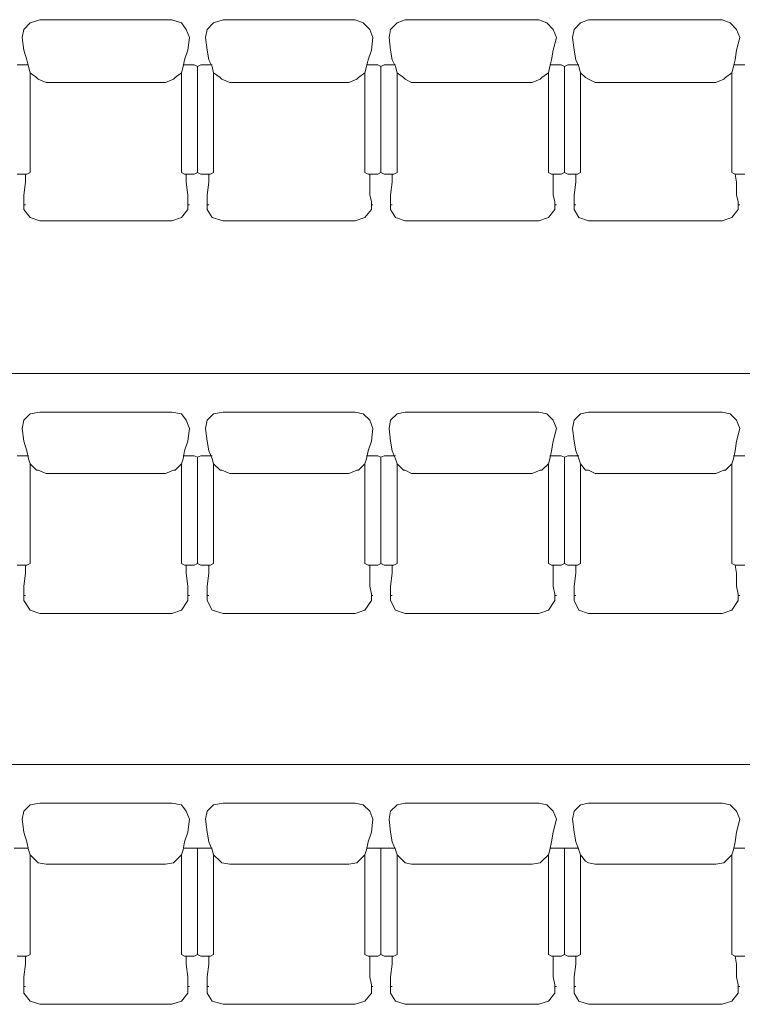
# Model space of a CAD drawing. Header units: inches. Extents: x -1441 to 3871, y -4351 to 2413.
# Tile 217 of 256: x 523 to 714, y -84 to 175. Entities that reach past the tile are written whole.
import ezdxf

# ---------------------------------------------------------------- set-up
doc = ezdxf.new("R2010")
doc.units = ezdxf.units.IN
doc.header["$MEASUREMENT"] = 0
doc.layers.add('at_Entity', color=7, linetype='Continuous')

msp = doc.modelspace()

# ---------------------------------------------------------------- linework, layer by layer
at = {"layer": 'at_Entity', "color": 7, "lineweight": 15}
for p, q in [((526.20722, 174.45503), (524.51372, 172.76153)), ((528.7451, 175.30417), (526.20722, 174.45503)), ((563.45481, 175.30417), (528.7451, 175.30417)), ((565.99745, 174.45503), (563.45481, 175.30417)), ((567.26639, 172.76153), (565.99745, 174.45503)), ((574.46021, 174.45503), (572.77147, 172.76153)), ((577.00285, 175.30417), (574.46021, 174.45503)), ((611.71256, 175.30417), (577.00285, 175.30417)), ((613.82587, 174.45503), (611.71256, 175.30417)), ((615.51937, 172.76153), (613.82587, 174.45503)), ((622.71796, 174.45503), (621.02446, 172.76153)), ((624.83127, 175.30417), (622.71796, 174.45503)), ((659.96555, 175.30417), (624.83127, 175.30417)), ((662.08362, 174.45503), (659.96555, 175.30417)), ((663.77713, 172.76153), (662.08362, 174.45503)), ((670.97095, 174.45503), (669.27744, 172.76153)), ((673.08902, 175.30417), (670.97095, 174.45503)), ((708.21853, 175.30417), (673.08902, 175.30417)), ((710.3366, 174.45503), (708.21853, 175.30417)), ((712.03011, 172.76153), (710.3366, 174.45503)), ((524.51372, 172.76153), (524.08915, 170.64345)), ((568.11076, 170.64345), (567.26639, 172.76153)), ((572.77147, 172.76153), (572.3469, 170.64345)), ((616.36851, 170.64345), (615.51937, 172.76153)), ((621.02446, 172.76153), (620.59989, 170.64345)), ((664.62149, 170.64345), (663.77713, 172.76153)), ((669.27744, 172.76153), (668.85287, 170.64345)), ((712.87925, 170.64345), (712.03011, 172.76153)), ((524.08915, 170.64345), (524.51372, 167.26121)), ((568.11076, 170.64345), (567.69096, 167.26121)), ((572.3469, 170.64345), (572.77147, 167.26121)), ((616.36851, 170.64345), (615.94394, 167.26121)), ((620.59989, 170.64345), (621.02446, 167.26121)), ((664.62149, 170.64345), (663.77713, 167.26121)), ((668.85287, 170.64345), (669.27744, 167.26121)), ((712.87925, 170.64345), (712.03011, 167.26121)), ((524.51372, 167.26121), (525.35809, 164.71857)), ((567.69096, 167.26121), (566.84182, 164.71857)), ((572.77147, 167.26121), (573.19127, 164.71857)), ((615.94394, 167.26121), (615.09957, 164.71857)), ((621.02446, 167.26121), (621.44903, 164.71857)), ((663.77713, 167.26121), (663.35256, 164.71857)), ((669.27744, 167.26121), (669.70201, 164.71857)), ((712.03011, 167.26121), (711.61031, 164.71857)), ((522.82021, 163.44963), (525.35809, 163.44963)), ((525.78266, 163.02983), (525.35809, 164.71857)), ((525.35809, 163.44963), (525.78266, 163.44963)), ((566.84182, 164.71857), (566.41725, 163.02983)), ((566.41725, 163.44963), (566.84182, 163.44963)), ((566.84182, 163.44963), (569.37969, 163.44963)), ((569.37969, 163.44963), (570.22883, 163.02983)), ((570.22883, 163.02983), (571.07797, 163.44963)), ((571.07797, 163.44963), (573.61584, 163.44963)), ((574.04041, 163.02983), (573.19127, 164.71857)), ((573.61584, 163.44963), (574.04041, 163.44963)), ((615.09957, 164.71857), (614.675, 163.02983)), ((614.675, 163.44963), (615.09957, 163.44963)), ((615.09957, 163.44963), (617.63745, 163.44963)), ((617.63745, 163.44963), (618.48181, 163.02983)), ((618.48181, 163.02983), (619.33095, 163.44963)), ((619.33095, 163.44963), (621.86883, 163.44963)), ((622.29339, 163.02983), (621.44903, 164.71857)), ((621.86883, 163.44963), (622.29339, 163.44963)), ((663.35256, 164.71857), (662.92799, 163.02983)), ((662.92799, 163.44963), (663.35256, 163.44963)), ((663.35256, 163.44963), (665.89043, 163.44963)), ((665.89043, 163.44963), (666.73957, 163.02983)), ((666.73957, 163.02983), (667.58394, 163.44963)), ((667.58394, 163.44963), (670.12658, 163.44963)), ((670.54638, 163.02983), (669.70201, 164.71857)), ((670.12658, 163.44963), (670.54638, 163.44963)), ((711.61031, 164.71857), (711.18574, 163.02983)), ((711.18574, 163.44963), (711.61031, 163.44963)), ((711.61031, 163.44963), (714.14818, 163.44963)), ((525.78266, 163.02983), (526.20722, 161.33633)), ((527.90073, 160.06262), (526.20722, 161.33633)), ((526.20722, 135.08937), (526.20722, 161.33633)), ((565.99745, 161.33633), (564.30395, 160.06262)), ((566.41725, 163.02983), (565.99745, 161.33633)), ((565.99745, 135.08937), (565.99745, 161.33633)), ((570.22883, 135.08937), (570.22883, 163.02983)), ((570.22883, 135.08937), (570.22883, 163.02983)), ((574.04041, 163.02983), (574.46021, 161.33633)), ((576.15371, 160.06262), (574.46021, 161.33633)), ((574.46021, 135.08937), (574.46021, 161.33633)), ((614.25044, 161.33633), (612.55693, 160.06262)), ((614.675, 163.02983), (614.25044, 161.33633)), ((614.25044, 135.08937), (614.25044, 161.33633)), ((618.48181, 135.08937), (618.48181, 163.02983)), ((618.48181, 135.08937), (618.48181, 163.02983)), ((622.29339, 163.02983), (622.71796, 161.33633)), ((624.41147, 160.06262), (622.71796, 161.33633)), ((622.71796, 135.08937), (622.71796, 161.33633)), ((662.50819, 161.33633), (660.80991, 160.06262)), ((662.92799, 163.02983), (662.50819, 161.33633)), ((662.50819, 135.08937), (662.50819, 161.33633)), ((666.73957, 135.08937), (666.73957, 163.02983)), ((666.73957, 135.08937), (666.73957, 163.02983)), ((670.54638, 163.02983), (670.97095, 161.33633)), ((672.23988, 160.06262), (670.97095, 161.33633)), ((670.97095, 135.08937), (670.97095, 161.33633)), ((710.76117, 161.33633), (709.06767, 160.06262)), ((711.18574, 163.02983), (710.76117, 161.33633)), ((710.76117, 135.08937), (710.76117, 161.33633)), ((527.90073, 160.06262), (528.32053, 159.63805)), ((530.4386, 158.79368), (528.32053, 159.63805)), ((561.76607, 158.79368), (530.4386, 158.79368)), ((563.87938, 159.63805), (561.76607, 158.79368)), ((564.30395, 160.06262), (563.87938, 159.63805)), ((576.15371, 160.06262), (576.57828, 159.63805)), ((578.69636, 158.79368), (576.57828, 159.63805)), ((610.01906, 158.79368), (578.69636, 158.79368)), ((612.13713, 159.63805), (610.01906, 158.79368)), ((612.55693, 160.06262), (612.13713, 159.63805)), ((624.41147, 160.06262), (624.83127, 159.63805)), ((626.52477, 158.79368), (624.83127, 159.63805)), ((658.27204, 158.79368), (626.52477, 158.79368)), ((660.39012, 159.63805), (658.27204, 158.79368)), ((660.80991, 160.06262), (660.39012, 159.63805)), ((672.23988, 160.06262), (673.08902, 159.63805)), ((674.78253, 158.79368), (673.08902, 159.63805)), ((706.52979, 158.79368), (674.78253, 158.79368)), ((708.6431, 159.63805), (706.52979, 158.79368)), ((709.06767, 160.06262), (708.6431, 159.63805)), ((525.35809, 134.6648), (526.20722, 135.08937)), ((565.99745, 135.08937), (566.84182, 134.6648)), ((569.37969, 134.6648), (570.22883, 135.08937)), ((570.22883, 135.08937), (571.07797, 134.6648)), ((573.61584, 134.6648), (574.46021, 135.08937)), ((614.25044, 135.08937), (615.09957, 134.6648)), ((617.63745, 134.6648), (618.48181, 135.08937)), ((618.48181, 135.08937), (619.33095, 134.6648)), ((621.86883, 134.6648), (622.71796, 135.08937)), ((662.50819, 135.08937), (663.35256, 134.6648)), ((665.89043, 134.6648), (666.73957, 135.08937)), ((666.73957, 135.08937), (667.58394, 134.6648)), ((670.12658, 134.6648), (670.97095, 135.08937)), ((710.76117, 135.08937), (711.61031, 134.6648)), ((522.82021, 134.6648), (525.35809, 134.6648)), ((524.51372, 129.16449), (524.93829, 132.5515)), ((524.93829, 132.5515), (524.93829, 134.6648)), ((566.84182, 134.6648), (569.37969, 134.6648)), ((567.26639, 132.5515), (567.26639, 134.6648)), ((567.69096, 129.16449), (567.26639, 132.5515)), ((571.07797, 134.6648), (573.61584, 134.6648)), ((572.77147, 129.16449), (573.19127, 132.5515)), ((573.19127, 132.5515), (573.19127, 134.6648)), ((615.09957, 134.6648), (617.63745, 134.6648)), ((615.51937, 129.16449), (615.51937, 134.6648)), ((619.33095, 134.6648), (621.86883, 134.6648)), ((621.02446, 129.16449), (621.44903, 132.5515)), ((621.44903, 132.5515), (621.44903, 134.6648)), ((663.35256, 134.6648), (665.89043, 134.6648)), ((663.77713, 129.16449), (663.77713, 134.6648)), ((667.58394, 134.6648), (670.12658, 134.6648)), ((669.27744, 129.16449), (669.70201, 132.5515)), ((669.70201, 132.5515), (669.70201, 134.6648)), ((712.03011, 132.5515), (711.61031, 134.6648)), ((711.61031, 134.6648), (714.14818, 134.6648)), ((712.03011, 129.16449), (712.03011, 132.5515)), ((524.51372, 127.47098), (524.51372, 129.16449)), ((524.51372, 125.77748), (524.51372, 127.47098)), ((567.69096, 127.47098), (567.69096, 129.16449)), ((567.69096, 125.77748), (567.69096, 127.47098)), ((572.77147, 127.47098), (572.77147, 129.16449)), ((572.77147, 125.77748), (572.77147, 127.47098)), ((615.94394, 127.47098), (615.51937, 129.16449)), ((615.94394, 125.77748), (615.94394, 127.47098)), ((621.02446, 127.47098), (621.02446, 129.16449)), ((621.02446, 125.77748), (621.02446, 127.47098)), ((664.2017, 127.47098), (663.77713, 129.16449)), ((664.2017, 125.77748), (664.2017, 127.47098)), ((669.27744, 127.47098), (669.27744, 129.16449)), ((669.27744, 125.77748), (669.27744, 127.47098)), ((712.45468, 127.47098), (712.03011, 129.16449)), ((712.45468, 125.77748), (712.45468, 127.47098)), ((524.51372, 126.62185), (524.93829, 126.62185)), ((524.51372, 125.77748), (524.51372, 125.35291)), ((526.20722, 123.2396), (524.51372, 125.35291)), ((567.69096, 125.35291), (565.99745, 123.2396)), ((567.69096, 126.62185), (568.11076, 126.62185)), ((567.69096, 125.77748), (567.69096, 125.35291)), ((572.77147, 126.62185), (573.19127, 126.62185)), ((572.77147, 125.77748), (572.77147, 125.35291)), ((574.04041, 123.2396), (572.77147, 125.35291)), ((615.94394, 125.35291), (614.25044, 123.2396)), ((615.94394, 126.62185), (616.36851, 126.62185)), ((615.94394, 125.77748), (615.94394, 125.35291)), ((621.02446, 126.62185), (621.44903, 126.62185)), ((621.02446, 125.77748), (621.02446, 125.35291)), ((622.29339, 123.2396), (621.02446, 125.35291)), ((664.2017, 125.35291), (662.50819, 123.2396)), ((664.2017, 126.62185), (664.62149, 126.62185)), ((664.2017, 125.77748), (664.2017, 125.35291)), ((669.27744, 126.62185), (669.70201, 126.62185)), ((669.27744, 125.77748), (669.27744, 125.35291)), ((670.54638, 123.2396), (669.27744, 125.35291)), ((712.45468, 125.35291), (710.76117, 123.2396)), ((712.45468, 126.62185), (712.87925, 126.62185)), ((712.45468, 125.77748), (712.45468, 125.35291)), ((528.7451, 122.39047), (526.20722, 123.2396)), ((563.45481, 122.39047), (528.7451, 122.39047)), ((565.99745, 123.2396), (563.45481, 122.39047)), ((577.00285, 122.39047), (574.04041, 123.2396)), ((611.71256, 122.39047), (577.00285, 122.39047)), ((614.25044, 123.2396), (611.71256, 122.39047)), ((624.83127, 122.39047), (622.29339, 123.2396)), ((659.96555, 122.39047), (624.83127, 122.39047)), ((662.50819, 123.2396), (659.96555, 122.39047)), ((673.08902, 122.39047), (670.54638, 123.2396)), ((708.21853, 122.39047), (673.08902, 122.39047)), ((710.76117, 123.2396), (708.21853, 122.39047)), ((85.13726, 82.18044), (1055.3204, 82.18044)), ((526.20722, 71.59484), (524.51372, 69.9061)), ((528.7451, 72.01941), (526.20722, 71.59484)), ((563.45481, 72.01941), (528.7451, 72.01941)), ((565.99745, 71.59484), (563.45481, 72.01941)), ((567.26639, 69.9061), (565.99745, 71.59484)), ((574.46021, 71.59484), (572.77147, 69.9061)), ((577.00285, 72.01941), (574.46021, 71.59484)), ((611.71256, 72.01941), (577.00285, 72.01941)), ((613.82587, 71.59484), (611.71256, 72.01941)), ((615.51937, 69.9061), (613.82587, 71.59484)), ((622.71796, 71.59484), (621.02446, 69.9061)), ((624.83127, 72.01941), (622.71796, 71.59484)), ((659.96555, 72.01941), (624.83127, 72.01941)), ((662.08362, 71.59484), (659.96555, 72.01941)), ((663.77713, 69.9061), (662.08362, 71.59484)), ((670.97095, 71.59484), (669.27744, 69.9061)), ((673.08902, 72.01941), (670.97095, 71.59484)), ((708.21853, 72.01941), (673.08902, 72.01941)), ((710.3366, 71.59484), (708.21853, 72.01941)), ((712.03011, 69.9061), (710.3366, 71.59484)), ((524.51372, 69.9061), (524.08915, 67.78803)), ((524.08915, 67.78803), (524.51372, 64.40102)), ((568.11076, 67.78803), (567.26639, 69.9061)), ((568.11076, 67.78803), (567.69096, 64.40102)), ((572.77147, 69.9061), (572.3469, 67.78803)), ((572.3469, 67.78803), (572.77147, 64.40102)), ((616.36851, 67.78803), (615.51937, 69.9061)), ((616.36851, 67.78803), (615.94394, 64.40102)), ((621.02446, 69.9061), (620.59989, 67.78803)), ((620.59989, 67.78803), (621.02446, 64.40102)), ((664.62149, 67.78803), (663.77713, 69.9061)), ((664.62149, 67.78803), (663.77713, 64.40102)), ((669.27744, 69.9061), (668.85287, 67.78803)), ((668.85287, 67.78803), (669.27744, 64.40102)), ((712.87925, 67.78803), (712.03011, 69.9061)), ((712.87925, 67.78803), (712.03011, 64.40102)), ((524.51372, 64.40102), (525.35809, 61.86314)), ((567.69096, 64.40102), (566.84182, 61.86314)), ((572.77147, 64.40102), (573.19127, 61.86314)), ((615.94394, 64.40102), (615.09957, 61.86314)), ((621.02446, 64.40102), (621.44903, 61.86314)), ((663.77713, 64.40102), (663.35256, 61.86314)), ((669.27744, 64.40102), (669.70201, 61.86314)), ((712.03011, 64.40102), (711.61031, 61.86314)), ((522.82021, 60.59421), (525.35809, 60.59421)), ((525.78266, 59.74507), (525.35809, 61.86314)), ((525.35809, 60.59421), (525.78266, 60.59421)), ((525.78266, 59.74507), (526.20722, 58.47613)), ((566.41725, 59.74507), (565.99745, 58.47613)), ((566.84182, 61.86314), (566.41725, 59.74507)), ((566.41725, 60.59421), (566.84182, 60.59421)), ((566.84182, 60.59421), (569.37969, 60.59421)), ((569.37969, 60.59421), (570.22883, 60.16964)), ((570.22883, 60.16964), (571.07797, 60.59421)), ((570.22883, 32.22918), (570.22883, 60.16964)), ((570.22883, 32.22918), (570.22883, 60.16964)), ((571.07797, 60.59421), (573.61584, 60.59421)), ((574.04041, 59.74507), (573.19127, 61.86314)), ((573.61584, 60.59421), (574.04041, 60.59421)), ((574.04041, 59.74507), (574.46021, 58.47613)), ((614.675, 59.74507), (614.25044, 58.47613)), ((615.09957, 61.86314), (614.675, 59.74507)), ((614.675, 60.59421), (615.09957, 60.59421)), ((615.09957, 60.59421), (617.63745, 60.59421)), ((617.63745, 60.59421), (618.48181, 60.16964)), ((618.48181, 60.16964), (619.33095, 60.59421)), ((618.48181, 32.22918), (618.48181, 60.16964)), ((618.48181, 32.22918), (618.48181, 60.16964)), ((619.33095, 60.59421), (621.86883, 60.59421)), ((622.29339, 59.74507), (621.44903, 61.86314)), ((621.86883, 60.59421), (622.29339, 60.59421)), ((622.29339, 59.74507), (622.71796, 58.47613)), ((662.92799, 59.74507), (662.50819, 58.47613)), ((663.35256, 61.86314), (662.92799, 59.74507)), ((662.92799, 60.59421), (663.35256, 60.59421)), ((663.35256, 60.59421), (665.89043, 60.59421)), ((665.89043, 60.59421), (666.73957, 60.16964)), ((666.73957, 60.16964), (667.58394, 60.59421)), ((666.73957, 32.22918), (666.73957, 60.16964)), ((666.73957, 32.22918), (666.73957, 60.16964)), ((667.58394, 60.59421), (670.12658, 60.59421)), ((670.54638, 59.74507), (669.70201, 61.86314)), ((670.12658, 60.59421), (670.54638, 60.59421)), ((670.54638, 59.74507), (670.97095, 58.47613)), ((711.18574, 59.74507), (710.76117, 58.47613)), ((711.61031, 61.86314), (711.18574, 59.74507)), ((711.18574, 60.59421), (711.61031, 60.59421)), ((711.61031, 60.59421), (714.14818, 60.59421)), ((527.90073, 56.78263), (526.20722, 58.47613)), ((526.20722, 32.22918), (526.20722, 58.47613)), ((565.99745, 58.47613), (564.30395, 56.78263)), ((565.99745, 32.22918), (565.99745, 58.47613)), ((576.15371, 56.78263), (574.46021, 58.47613)), ((574.46021, 32.22918), (574.46021, 58.47613)), ((614.25044, 58.47613), (612.55693, 56.78263)), ((614.25044, 32.22918), (614.25044, 58.47613)), ((624.41147, 56.78263), (622.71796, 58.47613)), ((622.71796, 32.22918), (622.71796, 58.47613)), ((662.50819, 58.47613), (660.80991, 56.78263)), ((662.50819, 32.22918), (662.50819, 58.47613)), ((672.23988, 56.78263), (670.97095, 58.47613)), ((670.97095, 32.22918), (670.97095, 58.47613)), ((710.76117, 58.47613), (709.06767, 56.78263)), ((710.76117, 32.22918), (710.76117, 58.47613)), ((527.90073, 56.78263), (528.32053, 56.78263)), ((530.4386, 55.93349), (528.32053, 56.78263)), ((561.76607, 55.93349), (530.4386, 55.93349)), ((563.87938, 56.78263), (561.76607, 55.93349)), ((564.30395, 56.78263), (563.87938, 56.78263)), ((576.15371, 56.78263), (576.57828, 56.78263)), ((578.69636, 55.93349), (576.57828, 56.78263)), ((610.01906, 55.93349), (578.69636, 55.93349)), ((612.13713, 56.78263), (610.01906, 55.93349)), ((612.55693, 56.78263), (612.13713, 56.78263)), ((624.41147, 56.78263), (624.83127, 56.78263)), ((626.52477, 55.93349), (624.83127, 56.78263)), ((658.27204, 55.93349), (626.52477, 55.93349)), ((660.39012, 56.78263), (658.27204, 55.93349)), ((660.80991, 56.78263), (660.39012, 56.78263)), ((672.23988, 56.78263), (673.08902, 56.78263)), ((674.78253, 55.93349), (673.08902, 56.78263)), ((706.52979, 55.93349), (674.78253, 55.93349)), ((708.6431, 56.78263), (706.52979, 55.93349)), ((709.06767, 56.78263), (708.6431, 56.78263)), ((522.82021, 31.80938), (525.35809, 31.80938)), ((524.93829, 29.69131), (524.93829, 31.80938)), ((525.35809, 31.80938), (526.20722, 32.22918)), ((565.99745, 32.22918), (566.84182, 31.80938)), ((566.84182, 31.80938), (569.37969, 31.80938)), ((567.26639, 29.69131), (567.26639, 31.80938)), ((569.37969, 31.80938), (570.22883, 32.22918)), ((570.22883, 32.22918), (571.07797, 31.80938)), ((571.07797, 31.80938), (573.61584, 31.80938)), ((573.19127, 29.69131), (573.19127, 31.80938)), ((573.61584, 31.80938), (574.46021, 32.22918)), ((614.25044, 32.22918), (615.09957, 31.80938)), ((615.09957, 31.80938), (617.63745, 31.80938)), ((615.51937, 26.3043), (615.51937, 31.80938)), ((617.63745, 31.80938), (618.48181, 32.22918)), ((618.48181, 32.22918), (619.33095, 31.80938)), ((619.33095, 31.80938), (621.86883, 31.80938)), ((621.44903, 29.69131), (621.44903, 31.80938)), ((621.86883, 31.80938), (622.71796, 32.22918)), ((662.50819, 32.22918), (663.35256, 31.80938)), ((663.35256, 31.80938), (665.89043, 31.80938)), ((663.77713, 26.3043), (663.77713, 31.80938)), ((665.89043, 31.80938), (666.73957, 32.22918)), ((666.73957, 32.22918), (667.58394, 31.80938)), ((667.58394, 31.80938), (670.12658, 31.80938)), ((669.70201, 29.69131), (669.70201, 31.80938)), ((670.12658, 31.80938), (670.97095, 32.22918)), ((710.76117, 32.22918), (711.61031, 31.80938)), ((712.03011, 29.69131), (711.61031, 31.80938)), ((711.61031, 31.80938), (714.14818, 31.80938)), ((524.51372, 26.3043), (524.93829, 29.69131)), ((567.69096, 26.3043), (567.26639, 29.69131)), ((572.77147, 26.3043), (573.19127, 29.69131)), ((621.02446, 26.3043), (621.44903, 29.69131)), ((669.27744, 26.3043), (669.70201, 29.69131)), ((712.03011, 26.3043), (712.03011, 29.69131)), ((524.51372, 24.18622), (524.51372, 26.3043)), ((567.69096, 24.18622), (567.69096, 26.3043)), ((572.77147, 24.18622), (572.77147, 26.3043)), ((615.94394, 24.18622), (615.51937, 26.3043)), ((621.02446, 24.18622), (621.02446, 26.3043)), ((664.2017, 24.18622), (663.77713, 26.3043)), ((669.27744, 24.18622), (669.27744, 26.3043)), ((712.45468, 24.18622), (712.03011, 26.3043)), ((524.51372, 22.91729), (524.51372, 24.18622)), ((524.51372, 23.76642), (524.93829, 23.76642)), ((567.69096, 22.91729), (567.69096, 24.18622)), ((567.69096, 23.76642), (568.11076, 23.76642)), ((572.77147, 22.91729), (572.77147, 24.18622)), ((572.77147, 23.76642), (573.19127, 23.76642)), ((615.94394, 22.91729), (615.94394, 24.18622)), ((615.94394, 23.76642), (616.36851, 23.76642)), ((621.02446, 22.91729), (621.02446, 24.18622)), ((621.02446, 23.76642), (621.44903, 23.76642)), ((664.2017, 22.91729), (664.2017, 24.18622)), ((664.2017, 23.76642), (664.62149, 23.76642)), ((669.27744, 22.91729), (669.27744, 24.18622)), ((669.27744, 23.76642), (669.70201, 23.76642)), ((712.45468, 22.91729), (712.45468, 24.18622)), ((712.45468, 23.76642), (712.87925, 23.76642)), ((524.51372, 22.91729), (524.51372, 22.49749)), ((526.20722, 19.95484), (524.51372, 22.49749)), ((567.69096, 22.49749), (565.99745, 19.95484)), ((567.69096, 22.91729), (567.69096, 22.49749)), ((572.77147, 22.91729), (572.77147, 22.49749)), ((574.04041, 19.95484), (572.77147, 22.49749)), ((615.94394, 22.49749), (614.25044, 19.95484)), ((615.94394, 22.91729), (615.94394, 22.49749)), ((621.02446, 22.91729), (621.02446, 22.49749)), ((622.29339, 19.95484), (621.02446, 22.49749)), ((664.2017, 22.49749), (662.50819, 19.95484)), ((664.2017, 22.91729), (664.2017, 22.49749)), ((669.27744, 22.91729), (669.27744, 22.49749)), ((670.54638, 19.95484), (669.27744, 22.49749)), ((712.45468, 22.49749), (710.76117, 19.95484)), ((712.45468, 22.91729), (712.45468, 22.49749)), ((528.7451, 19.11048), (526.20722, 19.95484)), ((563.45481, 19.11048), (528.7451, 19.11048)), ((565.99745, 19.95484), (563.45481, 19.11048)), ((577.00285, 19.11048), (574.04041, 19.95484)), ((611.71256, 19.11048), (577.00285, 19.11048)), ((614.25044, 19.95484), (611.71256, 19.11048)), ((624.83127, 19.11048), (622.29339, 19.95484)), ((659.96555, 19.11048), (624.83127, 19.11048)), ((662.50819, 19.95484), (659.96555, 19.11048)), ((673.08902, 19.11048), (670.54638, 19.95484)), ((708.21853, 19.11048), (673.08902, 19.11048)), ((710.76117, 19.95484), (708.21853, 19.11048)), ((85.13726, -20.67975), (1055.3204, -20.67975)), ((528.7451, -30.84078), (526.20722, -31.26535)), ((563.45481, -30.84078), (528.7451, -30.84078)), ((565.99745, -31.26535), (563.45481, -30.84078)), ((577.00285, -30.84078), (574.46021, -31.26535)), ((611.71256, -30.84078), (577.00285, -30.84078)), ((613.82587, -31.26535), (611.71256, -30.84078)), ((624.83127, -30.84078), (622.71796, -31.26535)), ((659.96555, -30.84078), (624.83127, -30.84078)), ((662.08362, -31.26535), (659.96555, -30.84078)), ((673.08902, -30.84078), (670.97095, -31.26535)), ((708.21853, -30.84078), (673.08902, -30.84078)), ((710.3366, -31.26535), (708.21853, -30.84078)), ((524.51372, -32.95409), (524.08915, -35.07216)), ((526.20722, -31.26535), (524.51372, -32.95409)), ((567.26639, -32.95409), (565.99745, -31.26535)), ((568.11076, -35.07216), (567.26639, -32.95409)), ((572.77147, -32.95409), (572.3469, -35.07216)), ((574.46021, -31.26535), (572.77147, -32.95409)), ((615.51937, -32.95409), (613.82587, -31.26535)), ((616.36851, -35.07216), (615.51937, -32.95409)), ((621.02446, -32.95409), (620.59989, -35.07216)), ((622.71796, -31.26535), (621.02446, -32.95409)), ((663.77713, -32.95409), (662.08362, -31.26535)), ((664.62149, -35.07216), (663.77713, -32.95409)), ((669.27744, -32.95409), (668.85287, -35.07216)), ((670.97095, -31.26535), (669.27744, -32.95409)), ((712.03011, -32.95409), (710.3366, -31.26535)), ((712.87925, -35.07216), (712.03011, -32.95409)), ((524.08915, -35.07216), (524.51372, -38.45917)), ((568.11076, -35.07216), (567.69096, -38.45917)), ((572.3469, -35.07216), (572.77147, -38.45917)), ((616.36851, -35.07216), (615.94394, -38.45917)), ((620.59989, -35.07216), (621.02446, -38.45917)), ((664.62149, -35.07216), (663.77713, -38.45917)), ((668.85287, -35.07216), (669.27744, -38.45917)), ((712.87925, -35.07216), (712.03011, -38.45917)), ((524.51372, -38.45917), (525.35809, -40.99705)), ((567.69096, -38.45917), (566.84182, -40.99705)), ((572.77147, -38.45917), (573.19127, -40.99705)), ((615.94394, -38.45917), (615.09957, -40.99705)), ((621.02446, -38.45917), (621.44903, -40.99705)), ((663.77713, -38.45917), (663.35256, -40.99705)), ((669.27744, -38.45917), (669.70201, -40.99705)), ((712.03011, -38.45917), (711.61031, -40.99705)), ((525.78266, -43.11512), (525.35809, -40.99705)), ((566.84182, -40.99705), (566.41725, -43.11512)), ((574.04041, -43.11512), (573.19127, -40.99705)), ((615.09957, -40.99705), (614.675, -43.11512)), ((622.29339, -43.11512), (621.44903, -40.99705)), ((663.35256, -40.99705), (662.92799, -43.11512)), ((670.54638, -43.11512), (669.70201, -40.99705)), ((711.61031, -40.99705), (711.18574, -43.11512)), ((521.97585, -42.69055), (525.35809, -42.69055)), ((525.35809, -42.69055), (525.78266, -42.69055)), ((525.78266, -43.11512), (526.20722, -44.38406)), ((566.41725, -43.11512), (565.99745, -44.38406)), ((566.41725, -42.69055), (566.84182, -42.69055)), ((566.84182, -42.69055), (569.37969, -42.69055)), ((569.37969, -42.69055), (570.22883, -42.69055)), ((570.22883, -70.62624), (570.22883, -42.69055)), ((570.22883, -42.69055), (573.61584, -42.69055)), ((570.22883, -70.62624), (570.22883, -42.69055)), ((573.61584, -42.69055), (574.04041, -42.69055)), ((574.04041, -43.11512), (574.46021, -44.38406)), ((614.675, -43.11512), (614.25044, -44.38406)), ((614.675, -42.69055), (615.09957, -42.69055)), ((615.09957, -42.69055), (617.63745, -42.69055)), ((617.63745, -42.69055), (618.48181, -42.69055)), ((618.48181, -70.62624), (618.48181, -42.69055)), ((618.48181, -42.69055), (621.86883, -42.69055)), ((618.48181, -70.62624), (618.48181, -42.69055)), ((621.86883, -42.69055), (622.29339, -42.69055)), ((622.29339, -43.11512), (622.71796, -44.38406)), ((662.92799, -43.11512), (662.50819, -44.38406)), ((662.92799, -42.69055), (663.35256, -42.69055)), ((663.35256, -42.69055), (665.89043, -42.69055)), ((665.89043, -42.69055), (666.73957, -42.69055)), ((666.73957, -70.62624), (666.73957, -42.69055)), ((666.73957, -42.69055), (670.12658, -42.69055)), ((666.73957, -70.62624), (666.73957, -42.69055)), ((670.12658, -42.69055), (670.54638, -42.69055)), ((670.54638, -43.11512), (670.97095, -44.38406)), ((711.18574, -43.11512), (710.76117, -44.38406)), ((711.18574, -42.69055), (711.61031, -42.69055)), ((711.61031, -42.69055), (714.14818, -42.69055)), ((527.90073, -46.07756), (526.20722, -44.38406)), ((526.20722, -70.62624), (526.20722, -44.38406)), ((527.90073, -46.07756), (528.32053, -46.50213)), ((530.4386, -46.92193), (528.32053, -46.50213)), ((563.87938, -46.50213), (561.76607, -46.92193)), ((564.30395, -46.07756), (563.87938, -46.50213)), ((565.99745, -44.38406), (564.30395, -46.07756)), ((565.99745, -70.62624), (565.99745, -44.38406)), ((576.15371, -46.07756), (574.46021, -44.38406)), ((574.46021, -70.62624), (574.46021, -44.38406)), ((576.15371, -46.07756), (576.57828, -46.50213)), ((578.69636, -46.92193), (576.57828, -46.50213)), ((612.13713, -46.50213), (610.01906, -46.92193)), ((612.55693, -46.07756), (612.13713, -46.50213)), ((614.25044, -44.38406), (612.55693, -46.07756)), ((614.25044, -70.62624), (614.25044, -44.38406)), ((624.41147, -46.07756), (622.71796, -44.38406)), ((622.71796, -70.62624), (622.71796, -44.38406)), ((624.41147, -46.07756), (624.83127, -46.50213)), ((626.52477, -46.92193), (624.83127, -46.50213)), ((660.39012, -46.50213), (658.27204, -46.92193)), ((660.80991, -46.07756), (660.39012, -46.50213)), ((662.50819, -44.38406), (660.80991, -46.07756)), ((662.50819, -70.62624), (662.50819, -44.38406)), ((672.23988, -46.07756), (670.97095, -44.38406)), ((670.97095, -70.62624), (670.97095, -44.38406)), ((672.23988, -46.07756), (673.08902, -46.50213)), ((674.78253, -46.92193), (673.08902, -46.50213)), ((708.6431, -46.50213), (706.52979, -46.92193)), ((709.06767, -46.07756), (708.6431, -46.50213)), ((710.76117, -44.38406), (709.06767, -46.07756)), ((710.76117, -70.62624), (710.76117, -44.38406)), ((561.76607, -46.92193), (530.4386, -46.92193)), ((610.01906, -46.92193), (578.69636, -46.92193)), ((658.27204, -46.92193), (626.52477, -46.92193)), ((706.52979, -46.92193), (674.78253, -46.92193)), ((522.82021, -71.05081), (525.35809, -71.05081)), ((524.93829, -73.16888), (524.93829, -71.05081)), ((525.35809, -71.05081), (526.20722, -70.62624)), ((565.99745, -70.62624), (566.84182, -71.05081)), ((566.84182, -71.05081), (569.37969, -71.05081)), ((567.26639, -73.16888), (567.26639, -71.05081)), ((569.37969, -71.05081), (570.22883, -70.62624)), ((570.22883, -70.62624), (571.07797, -71.05081)), ((571.07797, -71.05081), (573.61584, -71.05081)), ((573.19127, -73.16888), (573.19127, -71.05081)), ((573.61584, -71.05081), (574.46021, -70.62624)), ((614.25044, -70.62624), (615.09957, -71.05081)), ((615.09957, -71.05081), (617.63745, -71.05081)), ((615.51937, -76.5559), (615.51937, -71.05081)), ((617.63745, -71.05081), (618.48181, -70.62624)), ((618.48181, -70.62624), (619.33095, -71.05081)), ((619.33095, -71.05081), (621.86883, -71.05081)), ((621.44903, -73.16888), (621.44903, -71.05081)), ((621.86883, -71.05081), (622.71796, -70.62624)), ((662.50819, -70.62624), (663.35256, -71.05081)), ((663.35256, -71.05081), (665.89043, -71.05081)), ((663.77713, -76.5559), (663.77713, -71.05081)), ((665.89043, -71.05081), (666.73957, -70.62624)), ((666.73957, -70.62624), (667.58394, -71.05081)), ((667.58394, -71.05081), (670.12658, -71.05081)), ((669.70201, -73.16888), (669.70201, -71.05081)), ((670.12658, -71.05081), (670.97095, -70.62624)), ((710.76117, -70.62624), (711.61031, -71.05081)), ((712.03011, -73.16888), (711.61031, -71.05081)), ((711.61031, -71.05081), (714.14818, -71.05081)), ((524.51372, -76.5559), (524.93829, -73.16888)), ((567.69096, -76.5559), (567.26639, -73.16888)), ((572.77147, -76.5559), (573.19127, -73.16888)), ((621.02446, -76.5559), (621.44903, -73.16888)), ((669.27744, -76.5559), (669.70201, -73.16888)), ((712.03011, -76.5559), (712.03011, -73.16888)), ((524.51372, -78.6692), (524.51372, -76.5559)), ((567.69096, -78.6692), (567.69096, -76.5559)), ((572.77147, -78.6692), (572.77147, -76.5559)), ((615.94394, -78.6692), (615.51937, -76.5559)), ((621.02446, -78.6692), (621.02446, -76.5559)), ((664.2017, -78.6692), (663.77713, -76.5559)), ((669.27744, -78.6692), (669.27744, -76.5559)), ((712.45468, -78.6692), (712.03011, -76.5559)), ((524.51372, -79.93814), (524.51372, -78.6692)), ((524.51372, -79.09377), (524.93829, -79.09377)), ((524.51372, -79.93814), (524.51372, -80.78727)), ((567.69096, -79.93814), (567.69096, -78.6692)), ((567.69096, -79.09377), (568.11076, -79.09377)), ((567.69096, -79.93814), (567.69096, -80.78727)), ((572.77147, -79.93814), (572.77147, -78.6692)), ((572.77147, -79.09377), (573.19127, -79.09377)), ((572.77147, -79.93814), (572.77147, -80.78727)), ((615.94394, -79.93814), (615.94394, -78.6692)), ((615.94394, -79.09377), (616.36851, -79.09377)), ((615.94394, -79.93814), (615.94394, -80.78727)), ((621.02446, -79.93814), (621.02446, -78.6692)), ((621.02446, -79.09377), (621.44903, -79.09377)), ((621.02446, -79.93814), (621.02446, -80.78727)), ((664.2017, -79.93814), (664.2017, -78.6692)), ((664.2017, -79.09377), (664.62149, -79.09377)), ((664.2017, -79.93814), (664.2017, -80.78727)), ((669.27744, -79.93814), (669.27744, -78.6692)), ((669.27744, -79.09377), (669.70201, -79.09377)), ((669.27744, -79.93814), (669.27744, -80.78727)), ((712.45468, -79.93814), (712.45468, -78.6692)), ((712.45468, -79.09377), (712.87925, -79.09377)), ((712.45468, -79.93814), (712.45468, -80.78727)), ((526.20722, -82.90535), (524.51372, -80.78727)), ((567.69096, -80.78727), (565.99745, -82.90535)), ((574.04041, -82.90535), (572.77147, -80.78727)), ((615.94394, -80.78727), (614.25044, -82.90535)), ((622.29339, -82.90535), (621.02446, -80.78727)), ((664.2017, -80.78727), (662.50819, -82.90535)), ((670.54638, -82.90535), (669.27744, -80.78727)), ((712.45468, -80.78727), (710.76117, -82.90535)), ((528.7451, -83.74972), (526.20722, -82.90535)), ((563.45481, -83.74972), (528.7451, -83.74972)), ((565.99745, -82.90535), (563.45481, -83.74972)), ((577.00285, -83.74972), (574.04041, -82.90535)), ((611.71256, -83.74972), (577.00285, -83.74972)), ((614.25044, -82.90535), (611.71256, -83.74972)), ((624.83127, -83.74972), (622.29339, -82.90535)), ((659.96555, -83.74972), (624.83127, -83.74972)), ((662.50819, -82.90535), (659.96555, -83.74972)), ((673.08902, -83.74972), (670.54638, -82.90535)), ((708.21853, -83.74972), (673.08902, -83.74972)), ((710.76117, -82.90535), (708.21853, -83.74972))]:
    msp.add_line(p, q, dxfattribs=at)

doc.saveas('drawing.dxf')
